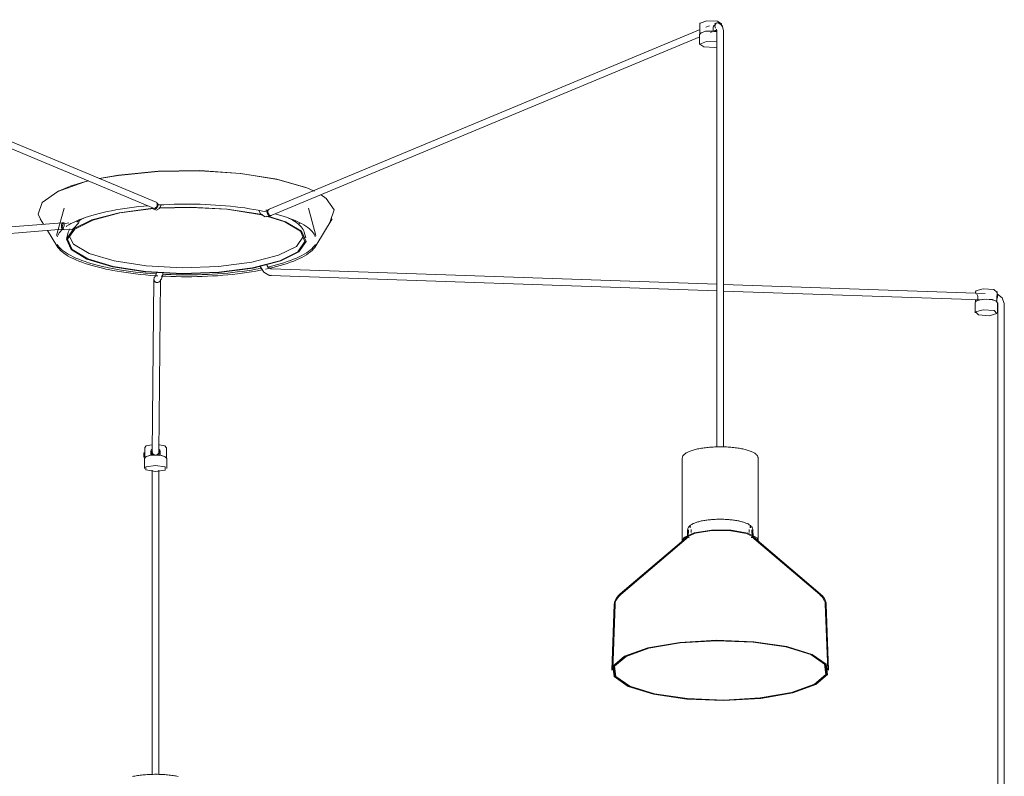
# Model space of a CAD drawing. Header units: millimetres. Extents: x 2834 to 10851, y -1001 to 7778.
# Tile 4 of 8: x 6345 to 7253, y -435 to 263. Entities that reach past the tile are written whole.
import ezdxf

# ---------------------------------------------------------------- set-up
doc = ezdxf.new("R2010")
doc.units = ezdxf.units.MM
doc.layers.add('E-LITE-EQPM', color=7, linetype='Continuous', lineweight=20)

# ---------------------------------------------------------------- blocks, each defined once
blk = doc.blocks.new('68593-5L_ 68594-5L KOMBO200 - 64314-44-5L SAMBA Black_ribbon beige pendant lamp ø450-5L-712902-00 Isometrico PDF')
at = {"layer": 'E-LITE-EQPM', "color": 253, "lineweight": 15, "true_color": 0xaaaaaa}
for p, q in [((3194.05, 94.47), (2792.09, 263.02)), ((2792.67, 256.27), (3191.73, 88.94)), ((3696.01, 259.49), (3696.01, 249.89)), ((3704.86, 257.42), (3701.36, 255.96)), ((3708.12, 252.61), (3708.12, 255.17)), ((3711.47, 260.02), (3709.36, 259.13)), ((3712.17, 261.69), (3715.92, 259.1)), ((3712.94, 260.01), (3712.2, 260.12)), ((3712.48, 260.08), (3713.27, 259.72)), ((3716.01, 256.89), (3716.01, 259.49)), ((3696.31, 253.85), (3298.49, 87.97)), ((3300.8, 82.44), (3695.82, 247.15)), ((3695.72, 249.19), (3695.72, 240.07)), ((3705.74, 251.29), (3707.17, 251.88)), ((3707.42, 252.36), (3708.12, 252.61)), ((3711.24, 253.46), (3708.46, 252.27)), ((3710.67, 252.08), (3710.68, 252.27)), ((3711.74, 252.5), (3711.74, 247.08)), ((3711.74, 247.08), (3711.74, -131.38)), ((3717.74, 247.08), (3717.74, 252.5)), ((3717.74, -131.42), (3717.74, 247.08)), ((3305.63, 115.82), (3332.39, 108.05)), ((3104.49, 105.01), (3103.74, 104.65)), ((3333.2, 107.73), (3339.42, 105.02)), ((3340.2, 104.65), (3339.45, 105.01)), ((3194.96, 94.02), (3194.25, 94.38)), ((3195.16, 91.46), (3194.91, 90.72)), ((3196.04, 92.49), (3195.5, 93.33)), ((3196.05, 92.47), (3196.04, 92.49)), ((3109.3, 88.98), (3102.3, 63.96)), ((3191.54, 89.03), (3192.25, 88.67)), ((3192.22, 88.86), (3192.71, 88.9)), ((3192.91, 88.92), (3193.52, 89.03)), ((3192.97, 88.97), (3193.33, 89.13)), ((3193.43, 88.54), (3193.16, 88.5)), ((3193.43, 89.08), (3193.19, 88.97)), ((3193.34, 89.13), (3193.93, 89.53)), ((3194.01, 89.49), (3193.44, 89.08)), ((3193.93, 89.53), (3194.45, 90.08)), ((3194.52, 90.05), (3194.02, 89.49)), ((3194.45, 90.08), (3194.86, 90.74)), ((3194.91, 90.72), (3194.52, 90.05)), ((3294.66, 81.11), (3299.56, 81.81)), ((3295.94, 86.97), (3295.34, 87.59)), ((3296.35, 85.58), (3295.88, 85.68)), ((3295.94, 86.97), (3296.87, 87.17)), ((3298.3, 87.89), (3296.87, 87.17)), ((3297.64, 84.22), (3297.38, 84.96)), ((3298.3, 87.89), (3297.58, 87.53)), ((3298.03, 83.55), (3297.64, 84.22)), ((3297.69, 84.25), (3298.1, 83.58)), ((3297.69, 84.25), (3298.1, 83.58)), ((3298.53, 82.99), (3298.03, 83.55)), ((3298.1, 83.58), (3298.61, 83.03)), ((3298.1, 83.58), (3298.61, 83.03)), ((3299.1, 82.58), (3298.53, 82.99)), ((3298.62, 83.03), (3299.2, 82.63)), ((3298.62, 83.03), (3299.2, 82.63)), ((3299.72, 82.35), (3299.11, 82.58)), ((3299.21, 82.62), (3299.82, 82.4)), ((3299.21, 82.62), (3299.82, 82.4)), ((3299.56, 81.81), (3300.99, 82.53)), ((3300.33, 82.32), (3299.73, 82.35)), ((3299.83, 82.4), (3300.42, 82.36)), ((3299.83, 82.4), (3300.42, 82.36)), ((3300.28, 82.17), (3300.99, 82.53)), ((3341.64, 63.96), (3334.64, 88.98)), ((3107.75, 75.5), (2776.73, 49.75)), ((3087.21, 79.16), (3090.27, 74.14)), ((3109, 75.53), (3107.92, 75.51)), ((3110.76, 75), (3108.66, 75.48)), ((3122.86, 76.2), (3123.8, 78.63)), ((3322.99, 77.56), (3322.33, 76.78)), ((3327.23, 75.4), (3325.67, 74.28)), ((3341.45, 54.12), (3356.73, 79.16)), ((2776.73, 43.73), (3108.21, 69.52)), ((3093.78, 68.4), (3102.49, 54.12)), ((3106.85, 71.73), (3106.8, 72.51)), ((3106.98, 71.01), (3106.85, 71.73)), ((3106.93, 71.73), (3107.09, 71.01)), ((3107.18, 70.39), (3106.98, 71.01)), ((3107.09, 71.01), (3107.31, 70.4)), ((3107.43, 69.91), (3107.18, 70.38)), ((3107.31, 69.64), (3109.41, 69.15)), ((3107.32, 70.39), (3107.58, 69.92)), ((3108.04, 69.51), (3109.11, 69.53)), ((3113.11, 66.75), (3111.69, 61.7)), ((3332.25, 61.7), (3330.83, 66.75)), ((3298.06, 27.33), (3299.5, 27.04)), ((3300.72, 32.91), (3299.28, 33.21)), ((3300.12, 33), (3299.71, 33)), ((3300.29, 33), (3300.27, 33)), ((3711.77, 18.74), (3300.29, 33)), ((3300.68, 27.51), (3300.64, 27.43)), ((3192.09, 23.26), (3190.63, -136.61)), ((3192.1, 23.48), (3192.09, 23.26)), ((3192.95, 21.17), (3192.5, 21.76)), ((3192.97, 21.17), (3193.59, 20.71)), ((3193.59, 20.68), (3192.97, 21.15)), ((3192.97, 21.15), (3192.97, 21.15)), ((3193.6, 25.94), (3193.1, 25.51)), ((3194.99, 20.28), (3194.31, 20.4)), ((3195.87, 20.38), (3195.09, 20.28)), ((3196.59, 20.67), (3195.87, 20.38)), ((3196.63, -136.66), (3198.09, 23.2)), ((3196.99, 20.95), (3197.49, 21.37)), ((3299.12, 26.98), (3300.25, 27.01)), ((3300.28, 27.04), (3299.67, 27.01)), ((3300.08, 27.01), (3711.77, 12.74)), ((3959.16, 10.17), (3717.69, 18.54)), ((3717.69, 12.54), (3955.49, 4.29)), ((3950.17, 11.98), (3950.17, 10.39)), ((3950.74, 11.33), (3950.49, 12.68)), ((3970.53, 9.64), (3970.06, 9.65)), ((3970.17, 8.35), (3970.17, 11.98)), ((3949.88, 1.67), (3950.32, 2.7)), ((3949.88, 1.67), (3949.88, -7.45)), ((3950.36, 2.72), (3950.36, 4.38)), ((3952.54, 6.73), (3952.54, 4.18)), ((3952.54, 4.18), (3953.61, 4.1)), ((3969.67, 2.94), (3969.98, 2.92)), ((3969.98, 2.92), (3969.98, 5.48)), ((3970.46, -7.45), (3970.46, 1.67)), ((3970.89, 0.89), (3970.89, -4.53)), ((3976.89, -4.53), (3976.89, 0.89)), ((3970.89, -4.53), (3970.89, -767.11)), ((3976.89, -767.13), (3976.89, -4.53)), ((3183.63, -131.79), (3183.63, -136.78)), ((3190.07, -135.51), (3190.06, -136.94)), ((3190.73, -134.9), (3190.07, -135.51)), ((3190.64, -135.92), (3190.62, -138.18)), ((3197.21, -135.51), (3196.55, -134.91)), ((3197.19, -137.36), (3197.21, -135.51)), ((3203.64, -141.39), (3203.64, -131.79)), ((3182.89, -140.7), (3182.9, -140.62)), ((3182.89, -140.7), (3184.2, -140.7)), ((3183.9, -136.7), (3182.9, -136.7)), ((3182.9, -137.82), (3183.82, -137.82)), ((3182.9, -139.35), (3182.9, -139.67)), ((3182.9, -139.67), (3182.9, -139.92)), ((3182.9, -139.67), (3183.73, -139.67)), ((3183.34, -142.09), (3183.34, -151.21)), ((3183.63, -140.62), (3183.63, -141.39)), ((3189.29, -139.21), (3189.3, -138.88)), ((3189.3, -138.88), (3189.3, -136.33)), ((3189.9, -136.7), (3189.64, -136.7)), ((3190.9, -137.7), (3189.9, -136.7)), ((3189.9, -136.78), (3189.9, -136.7)), ((3190.25, -137.05), (3190.63, -136.62)), ((3196.63, -136.62), (3197.19, -137.36)), ((3198.01, -136.33), (3198.01, -138.89)), ((3198.01, -138.89), (3198.01, -139.22)), ((3203.93, -151.21), (3203.93, -142.09)), ((3679.73, -141.7), (3679.73, -217.62)), ((3749.73, -217.62), (3749.73, -141.7)), ((3190.6, -152.73), (3190.6, -433.64)), ((3196.6, -433.64), (3196.6, -152.73)), ((3684.65, -207.79), (3684.41, -214.44)), ((3685.45, -207.82), (3685.21, -214.47)), ((3686.96, -204.09), (3686.96, -206.01)), ((3688.01, -207.55), (3688.01, -210.33)), ((3741.45, -210.33), (3741.45, -207.55)), ((3742.5, -206.01), (3742.5, -204.09)), ((3744.25, -214.47), (3744, -207.82)), ((3745.05, -214.44), (3744.8, -207.79)), ((3685.07, -213.71), (3622.41, -267.04)), ((3685.58, -214.32), (3622.93, -267.65)), ((3806.53, -267.65), (3743.87, -214.32)), ((3807.04, -267.04), (3744.39, -213.71)), ((3616.94, -276.57), (3614.73, -337.33)), ((3617.74, -276.6), (3615.53, -337.33)), ((3813.92, -337.33), (3811.72, -276.6)), ((3814.72, -337.33), (3812.52, -276.57))]:
    blk.add_line(p, q, dxfattribs=at)
for points in [[(3696.03, 259.56, 0), (3696.11, 259.88, 0), (3702.27, 262.08, 0), (3712.17, 261.69, 0)], [(3708.12, 255.17, 0), (3708.24, 256.1, 0), (3708.59, 256.96, 0), (3709.12, 257.7, 0), (3709.79, 258.29, 0)], [(3712.48, 260.08, 0), (3711.65, 260.07, 0), (3710.89, 259.71, 0), (3710.29, 259.02, 0), (3709.92, 258.11, 0), (3709.82, 257.08, 0), (3709.99, 256.05, 0), (3710.41, 255.14, 0)], [(3712.94, 260.01, 0), (3716.37, 257.58, 0), (3717.73, 252.9, 0), (3717.74, 252.5, 0)], [(3695.72, 249.19, 0), (3697.15, 250.92, 0), (3700.54, 251.96, 0), (3706.11, 252.42, 0), (3711.57, 251.94, 0), (3711.8, 251.9, 0)], [(3708.12, 252.61, 0), (3700.99, 252.3, 0), (3696.42, 250.68, 0), (3696.01, 249.88, 0)], [(3710.17, 252.08, 0), (3710.19, 252.38, 0), (3710.05, 253.21, 0)], [(3710.68, 252.27, 0), (3710.54, 252.92, 0), (3710.39, 253.2, 0)], [(3711.34, 254.3, 0), (3711.74, 252.63, 0), (3711.74, 252.5, 0)], [(3699.67, 237.81, 0), (3695.82, 240.47, 0), (3702.16, 242.73, 0), (3711.84, 242.43, 0)], [(3711.98, 237.73, 0), (3709.86, 237.41, 0), (3699.67, 237.81, 0)], [(3141.51, 116.5, 0), (3159.39, 119.6, 0), (3195.89, 123.15, 0), (3234.5, 123.69, 0), (3272.1, 121.18, 0), (3305.63, 115.82, 0)], [(3141.8, 116.38, 0), (3158.99, 119.33, 0), (3195.72, 122.9, 0), (3234.58, 123.45, 0), (3272.42, 120.92, 0), (3306.17, 115.53, 0)], [(3087.82, 78.23, 0), (3085.45, 83.62, 0), (3089.04, 94.41, 0), (3103.4, 104.48, 0), (3127.36, 113.02, 0), (3131.65, 114.12, 0)], [(3103.8, 104.67, 0), (3104.15, 104.84, 0), (3114.22, 109.05, 0)], [(3114.97, 109.32, 0), (3127.96, 113.33, 0), (3131.42, 114.22, 0)], [(3306.17, 115.53, 0), (3333.09, 107.71, 0), (3339.43, 105.01, 0)], [(3346.34, 101.34, 0), (3351.02, 98.09, 0), (3358.49, 87.46, 0), (3354.9, 76.67, 0)], [(3111.05, 72.03, 0), (3111.58, 72.41, 0), (3113.49, 73.61, 0), (3115.58, 74.79, 0), (3117.85, 75.95, 0), (3120.28, 77.09, 0), (3122.88, 78.2, 0), (3125.64, 79.28, 0), (3128.56, 80.33, 0), (3131.63, 81.35, 0), (3134.84, 82.33, 0), (3138.2, 83.28, 0), (3141.69, 84.2, 0), (3145.32, 85.07, 0), (3149.06, 85.9, 0), (3152.93, 86.69, 0), (3156.9, 87.44, 0), (3160.99, 88.14, 0), (3165.16, 88.79, 0), (3169.44, 89.4, 0), (3173.79, 89.96, 0), (3178.22, 90.47, 0), (3182.73, 90.94, 0), (3186.23, 91.25, 0)], [(3193.43, 88.54, 0), (3194.05, 88.77, 0), (3194.64, 89.17, 0), (3195.16, 89.72, 0), (3195.57, 90.39, 0), (3195.85, 91.11, 0), (3195.98, 91.86, 0), (3195.94, 92.57, 0), (3195.74, 93.19, 0), (3195.4, 93.69, 0), (3194.94, 94.03, 0), (3194.68, 94.13, 0)], [(3194.05, 94.47, 0), (3194.14, 94.43, 0), (3194.62, 94.09, 0), (3194.98, 93.58, 0), (3195.2, 92.94, 0), (3195.26, 92.22, 0), (3195.21, 91.69, 0)], [(3194.86, 90.75, 0), (3195.14, 91.47, 0), (3195.26, 92.22, 0), (3195.23, 92.93, 0), (3195.03, 93.55, 0), (3194.69, 94.05, 0), (3194.25, 94.38, 0)], [(3194.64, 87.16, 0), (3197.31, 88.6, 0), (3198.57, 91.39, 0), (3198.7, 92.15, 0)], [(3195.97, 91.98, 0), (3196.59, 92.02, 0), (3201.3, 92.27, 0), (3206.05, 92.48, 0), (3210.82, 92.63, 0), (3215.61, 92.73, 0), (3220.41, 92.77, 0), (3225.21, 92.76, 0), (3230.01, 92.7, 0), (3234.79, 92.58, 0), (3239.55, 92.41, 0), (3244.29, 92.19, 0), (3248.99, 91.92, 0), (3253.64, 91.59, 0), (3258.25, 91.21, 0), (3262.79, 90.78, 0), (3267.27, 90.3, 0), (3271.68, 89.77, 0), (3276.01, 89.2, 0), (3280.24, 88.57, 0), (3284.39, 87.9, 0), (3288.44, 87.18, 0), (3292.37, 86.42, 0), (3295.88, 85.68, 0)], [(3134.83, 78.28, 0), (3160.15, 84.85, 0), (3191.31, 88.9, 0)], [(3135.65, 78.1, 0), (3160.73, 84.61, 0), (3191.61, 88.62, 0)], [(3194.64, 87.16, 0), (3191.82, 88.23, 0), (3190.98, 89.27, 0)], [(3196.58, 88.99, 0), (3225.83, 89.8, 0), (3259.49, 87.97, 0), (3289.46, 83.34, 0), (3292.77, 82.59, 0)], [(3196.84, 89.3, 0), (3225.87, 90.09, 0), (3259.84, 88.25, 0), (3290.1, 83.57, 0), (3292.39, 83.06, 0)], [(3294.66, 81.11, 0), (3290.46, 83.83, 0), (3288.84, 87.15, 0)], [(3299.1, 82.04, 0), (3298.49, 82.27, 0), (3297.9, 82.67, 0), (3297.38, 83.22, 0), (3296.97, 83.89, 0), (3296.69, 84.62, 0), (3296.57, 85.36, 0), (3296.6, 86.07, 0), (3296.8, 86.7, 0), (3297.14, 87.19, 0), (3297.6, 87.53, 0), (3297.92, 87.65, 0)], [(3297.28, 85.72, 0), (3297.34, 86.44, 0), (3297.56, 87.08, 0), (3297.92, 87.59, 0), (3298.4, 87.93, 0), (3298.49, 87.97, 0)], [(3298.3, 87.89, 0), (3297.85, 87.55, 0), (3297.51, 87.06, 0), (3297.32, 86.43, 0), (3297.28, 85.72, 0), (3297.41, 84.98, 0), (3297.69, 84.25, 0)], [(3298.3, 87.89, 0), (3297.85, 87.55, 0), (3297.51, 87.06, 0), (3297.32, 86.43, 0), (3297.28, 85.72, 0), (3297.41, 84.98, 0), (3297.69, 84.25, 0)], [(3299.1, 82.04, 0), (3299.71, 82, 0), (3300.26, 82.16, 0), (3300.59, 82.37, 0)], [(3340.98, 62.59, 0), (3340.56, 63.8, 0), (3339.95, 65.03, 0), (3339.15, 66.26, 0), (3338.17, 67.5, 0), (3337, 68.73, 0), (3335.64, 69.97, 0), (3334.09, 71.19, 0), (3332.36, 72.41, 0), (3330.45, 73.61, 0), (3328.36, 74.79, 0), (3326.09, 75.95, 0), (3323.66, 77.09, 0), (3321.06, 78.2, 0), (3318.3, 79.28, 0), (3315.38, 80.33, 0), (3312.31, 81.35, 0), (3309.1, 82.33, 0), (3305.74, 83.28, 0), (3303.95, 83.75, 0)], [(3106.8, 72.51, 0), (3106.82, 73.28, 0), (3106.93, 74.01, 0), (3107.11, 74.63, 0), (3107.35, 75.11, 0), (3107.63, 75.41, 0), (3107.93, 75.51, 0), (3108.21, 75.43, 0)], [(3108.04, 75.43, 0), (3107.78, 75.51, 0), (3107.49, 75.4, 0), (3107.23, 75.1, 0), (3107.03, 74.63, 0), (3106.89, 74.01, 0), (3106.82, 73.28, 0), (3106.84, 72.51, 0), (3106.93, 71.74, 0)], [(3108.25, 70.41, 0), (3108.05, 71.03, 0), (3107.92, 71.75, 0), (3107.87, 72.53, 0), (3107.9, 73.3, 0), (3108, 74.03, 0), (3108.18, 74.65, 0), (3108.42, 75.13, 0), (3108.7, 75.43, 0), (3109, 75.53, 0), (3109.31, 75.43, 0)], [(3108.41, 70.48, 0), (3108.71, 71.09, 0), (3108.97, 71.8, 0), (3109.16, 72.56, 0), (3109.27, 73.32, 0), (3109.29, 74.03, 0), (3109.22, 74.63, 0), (3109.07, 75.1, 0), (3108.85, 75.4, 0), (3108.56, 75.5, 0), (3108.32, 75.44, 0)], [(3113.52, 75.37, 0), (3110.78, 75, 0), (3110.76, 75, 0)], [(3309.11, 40.33, 0), (3283.79, 33.76, 0), (3252.42, 29.69, 0), (3218.07, 28.52, 0), (3184.1, 30.36, 0), (3153.84, 35.04, 0), (3130.25, 42.09, 0), (3115.63, 50.82, 0), (3111.43, 60.39, 0), (3118.04, 69.85, 0), (3134.83, 78.28, 0)], [(3308.29, 40.51, 0), (3283.21, 34, 0), (3252.14, 29.97, 0), (3218.11, 28.81, 0), (3184.45, 30.63, 0), (3154.48, 35.26, 0), (3131.1, 42.25, 0), (3116.63, 50.9, 0), (3112.46, 60.38, 0), (3119.01, 69.75, 0), (3135.65, 78.1, 0)], [(3117.98, 70.39, 0), (3122.42, 75.21, 0), (3122.86, 76.2, 0)], [(3121, 76.2, 0), (3121.63, 76.64, 0), (3123.43, 77.77, 0), (3125.38, 78.87, 0), (3127.48, 79.94, 0), (3128.07, 80.22, 0)], [(3296.14, 81.77, 0), (3312.84, 76.36, 0), (3327.31, 67.7, 0), (3331.48, 58.23, 0), (3324.93, 48.86, 0), (3308.29, 40.51, 0)], [(3297.66, 81.76, 0), (3313.7, 76.52, 0), (3328.31, 67.78, 0), (3332.51, 58.22, 0), (3325.9, 48.76, 0), (3309.11, 40.33, 0)], [(3330.83, 66.75, 0), (3330.37, 68.07, 0), (3329.72, 69.37, 0), (3328.9, 70.64, 0), (3327.91, 71.89, 0), (3326.75, 73.11, 0), (3325.43, 74.31, 0), (3323.95, 75.49, 0), (3322.31, 76.64, 0), (3320.51, 77.77, 0), (3318.56, 78.87, 0), (3316.46, 79.94, 0)], [(3102.96, 62.59, 0), (3103.38, 63.8, 0), (3103.99, 65.03, 0), (3104.79, 66.26, 0), (3105.77, 67.5, 0), (3106.94, 68.73, 0), (3107.78, 69.49, 0)], [(3108.79, 69.63, 0), (3108.5, 69.93, 0), (3108.26, 70.39, 0)], [(3109.41, 69.15, 0), (3116, 69.47, 0), (3117.98, 70.39, 0)], [(3113.11, 66.75, 0), (3113.57, 68.07, 0), (3114.22, 69.37, 0), (3114.5, 69.81, 0)], [(3307.23, 45.56, 0), (3282.46, 39.13, 0), (3251.77, 35.15, 0), (3218.15, 34, 0), (3184.92, 35.8, 0), (3155.3, 40.38, 0), (3132.22, 47.28, 0), (3117.92, 55.83, 0), (3113.74, 64.08, 0)], [(3102.75, 55.61, 0), (3103.68, 54.25, 0), (3104.8, 52.91, 0), (3106.11, 51.59, 0), (3107.6, 50.29, 0), (3109.26, 49.01, 0), (3111.11, 47.75, 0), (3113.13, 46.52, 0), (3115.33, 45.31, 0), (3117.69, 44.13, 0), (3120.21, 42.98, 0), (3122.9, 41.85, 0), (3125.75, 40.76, 0), (3128.75, 39.71, 0), (3131.89, 38.68, 0), (3135.18, 37.7, 0), (3138.61, 36.75, 0), (3142.17, 35.84, 0), (3145.86, 34.97, 0), (3147.64, 34.57, 0)], [(3341.19, 55.61, 0), (3340.26, 54.25, 0), (3339.14, 52.91, 0), (3337.83, 51.59, 0), (3336.35, 50.29, 0), (3334.68, 49.01, 0), (3332.83, 47.75, 0), (3330.81, 46.52, 0), (3328.62, 45.31, 0), (3326.25, 44.13, 0), (3323.73, 42.98, 0), (3321.04, 41.85, 0), (3318.19, 40.76, 0), (3315.19, 39.71, 0), (3312.05, 38.68, 0), (3308.76, 37.7, 0), (3305.33, 36.75, 0), (3301.77, 35.84, 0), (3298.08, 34.97, 0), (3296.76, 34.68, 0)], [(3330.14, 63.06, 0), (3323.66, 53.8, 0), (3307.23, 45.56, 0)], [(3102.49, 54.12, 0), (3103.45, 52.72, 0), (3104.59, 51.35, 0), (3105.92, 50, 0), (3107.43, 48.68, 0), (3109.13, 47.38, 0), (3110.99, 46.11, 0), (3113.03, 44.87, 0), (3115.24, 43.65, 0), (3117.62, 42.47, 0), (3120.15, 41.31, 0), (3122.85, 40.18, 0), (3125.71, 39.09, 0), (3128.72, 38.03, 0), (3131.87, 37, 0), (3135.17, 36.01, 0), (3138.6, 35.06, 0), (3142.16, 34.15, 0), (3145.85, 33.28, 0), (3147.64, 32.88, 0)], [(3341.45, 54.12, 0), (3340.49, 52.72, 0), (3339.35, 51.35, 0), (3338.02, 50, 0), (3336.51, 48.68, 0), (3334.82, 47.38, 0), (3332.95, 46.11, 0), (3330.91, 44.87, 0), (3328.7, 43.65, 0), (3326.33, 42.47, 0), (3323.79, 41.31, 0), (3321.09, 40.18, 0), (3318.23, 39.09, 0), (3315.22, 38.03, 0), (3312.07, 37, 0), (3308.78, 36.01, 0), (3305.34, 35.06, 0), (3301.78, 34.15, 0), (3298.09, 33.28, 0), (3295.14, 32.64, 0)], [(3299.28, 33.21, 0), (3297.15, 34.77, 0), (3296.25, 36.52, 0)], [(3194.34, 28.34, 0), (3193.58, 28.38, 0), (3188.92, 28.72, 0), (3184.3, 29.12, 0), (3179.75, 29.56, 0), (3175.26, 30.06, 0), (3170.85, 30.6, 0), (3166.52, 31.2, 0), (3162.28, 31.84, 0), (3158.13, 32.53, 0), (3154.08, 33.26, 0), (3150.15, 34.04, 0), (3147.64, 34.57, 0)], [(3195.73, 26.56, 0), (3193.59, 26.69, 0), (3188.92, 27.04, 0), (3184.31, 27.43, 0), (3179.76, 27.87, 0), (3175.27, 28.37, 0), (3170.86, 28.91, 0), (3166.53, 29.51, 0), (3162.28, 30.15, 0), (3158.13, 30.84, 0), (3154.09, 31.57, 0), (3150.15, 32.35, 0), (3147.64, 32.88, 0)], [(3193.38, 25.7, 0), (3193.82, 26.81, 0), (3194.4, 29.56, 0)], [(3197.49, 21.37, 0), (3199.06, 23.68, 0), (3200.22, 27.81, 0), (3200.39, 29.1, 0)], [(3292.7, 32.14, 0), (3290.35, 31.67, 0), (3286.31, 30.93, 0), (3282.18, 30.23, 0), (3277.95, 29.59, 0), (3273.62, 28.99, 0), (3269.22, 28.43, 0), (3264.74, 27.93, 0), (3260.2, 27.48, 0), (3255.59, 27.08, 0), (3250.93, 26.73, 0), (3246.23, 26.44, 0), (3241.48, 26.19, 0), (3236.71, 26, 0), (3231.91, 25.86, 0), (3227.09, 25.78, 0), (3222.27, 25.75, 0), (3217.45, 25.77, 0), (3212.63, 25.85, 0), (3207.83, 25.98, 0), (3203.05, 26.17, 0), (3198.72, 26.38, 0)], [(3291.43, 33.57, 0), (3290.35, 33.36, 0), (3286.32, 32.62, 0), (3282.18, 31.92, 0), (3277.95, 31.27, 0), (3273.63, 30.67, 0), (3269.23, 30.12, 0), (3264.75, 29.62, 0), (3260.2, 29.17, 0), (3255.6, 28.77, 0), (3250.94, 28.42, 0), (3246.23, 28.12, 0), (3241.49, 27.88, 0), (3236.71, 27.69, 0), (3231.91, 27.55, 0), (3227.09, 27.47, 0), (3222.27, 27.44, 0), (3217.44, 27.46, 0), (3212.63, 27.54, 0), (3207.82, 27.67, 0), (3203.04, 27.85, 0), (3200.11, 28, 0)], [(3298.06, 27.33, 0), (3293.45, 29.94, 0), (3290.07, 35.15, 0)], [(3195.1, 20.5, 0), (3194.32, 20.6, 0), (3193.6, 20.9, 0), (3192.98, 21.36, 0), (3192.5, 21.97, 0), (3192.2, 22.69, 0), (3192.1, 23.45, 0), (3192.2, 24.21, 0), (3192.5, 24.92, 0), (3192.98, 25.53, 0), (3193.2, 25.73, 0)], [(3194.23, 20.43, 0), (3193.53, 20.77, 0), (3192.93, 21.27, 0), (3192.48, 21.91, 0), (3192.2, 22.64, 0), (3192.12, 23.41, 0), (3192.23, 24.16, 0), (3192.36, 24.52, 0)], [(3192.2, 22.48, 0), (3192.5, 21.77, 0), (3192.97, 21.18, 0)], [(3195.87, 20.42, 0), (3196.59, 20.71, 0), (3196.97, 20.96, 0)], [(3299.33, 27.09, 0), (3299.13, 26.98, 0), (3298.92, 27.08, 0)], [(3950.49, 12.68, 0), (3957.5, 14.66, 0), (3967.18, 13.97, 0), (3969.9, 11.54, 0)], [(3951.53, 9.6, 0), (3951.92, 9.12, 0), (3952.24, 8.46, 0), (3952.47, 7.65, 0), (3952.54, 6.73, 0)], [(3970.56, 9.63, 0), (3970.57, 9.63, 0), (3970.72, 9.37, 0), (3970.77, 8.79, 0), (3970.72, 7.96, 0), (3970.55, 6.98, 0), (3970.29, 5.96, 0), (3969.98, 5.06, 0)], [(3976.89, 0.89, 0), (3975.06, 6.34, 0), (3970.56, 9.63, 0)], [(3970.46, 1.67, 0), (3969.03, 3.41, 0), (3965.64, 4.45, 0), (3960.07, 4.9, 0), (3954.61, 4.43, 0), (3951.37, 3.44, 0), (3950.32, 2.7, 0)], [(3969.98, 2.92, 0), (3966.1, 4.62, 0), (3958.94, 5.14, 0), (3952.54, 4.18, 0)], [(3969.98, 5.48, 0), (3970, 6.38, 0), (3970.06, 7.17, 0), (3970.13, 7.8, 0), (3970.17, 8.26, 0)], [(3970.09, 2.35, 0), (3970.86, 1.26, 0), (3970.89, 0.89, 0)], [(3950.21, -6.73, 0), (3957.42, -4.68, 0), (3967.39, -5.4, 0), (3970.13, -8.16, 0)], [(3970.13, -8.16, 0), (3962.92, -10.21, 0), (3952.95, -9.49, 0), (3950.21, -6.73, 0)], [(3183.89, -131.79, 0), (3184.98, -130.39, 0), (3190.2, -129.27, 0)], [(3189.3, -136.33, 0), (3189.41, -135.37, 0), (3189.73, -134.45, 0), (3190.25, -133.6, 0), (3190.5, -133.31, 0)], [(3193.64, -138.9, 0), (3192.86, -138.8, 0), (3192.14, -138.51, 0), (3191.52, -138.04, 0), (3191.04, -137.43, 0), (3190.74, -136.72, 0), (3190.64, -135.96, 0)], [(3196.64, -135.96, 0), (3196.54, -136.72, 0), (3196.24, -137.43, 0), (3195.76, -138.04, 0), (3195.14, -138.51, 0), (3194.42, -138.8, 0), (3193.66, -138.9, 0)], [(3196.64, -135.99, 0), (3196.62, -138.23, 0), (3196.61, -139.04, 0)], [(3196.81, -133.31, 0), (3197.06, -133.61, 0), (3197.57, -134.45, 0), (3197.9, -135.38, 0), (3198.01, -136.33, 0)], [(3197.21, -129.28, 0), (3202.31, -130.4, 0), (3203.38, -131.79, 0)], [(3679.73, -141.7, 0), (3679.77, -141.18, 0), (3679.88, -140.68, 0), (3680.05, -140.18, 0), (3680.29, -139.71, 0), (3680.59, -139.25, 0), (3680.94, -138.82, 0), (3681.35, -138.39, 0), (3681.8, -137.99, 0), (3682.3, -137.59, 0), (3682.85, -137.21, 0), (3683.44, -136.84, 0), (3684.08, -136.48, 0), (3684.77, -136.13, 0), (3685.5, -135.79, 0), (3686.27, -135.46, 0), (3687.09, -135.14, 0), (3687.94, -134.84, 0), (3688.84, -134.54, 0), (3689.78, -134.25, 0), (3690.76, -133.98, 0), (3691.77, -133.71, 0), (3692.82, -133.46, 0), (3693.9, -133.22, 0), (3695.02, -133, 0), (3696.17, -132.78, 0), (3697.34, -132.58, 0), (3698.54, -132.39, 0), (3699.77, -132.22, 0), (3701.02, -132.06, 0), (3702.29, -131.91, 0), (3703.58, -131.78, 0), (3704.89, -131.67, 0), (3706.21, -131.56, 0), (3706.85, -131.52, 0)], [(3749.73, -141.7, 0), (3749.69, -141.18, 0), (3749.58, -140.68, 0), (3749.41, -140.18, 0), (3749.17, -139.71, 0), (3748.87, -139.25, 0), (3748.52, -138.82, 0), (3748.12, -138.39, 0), (3747.66, -137.99, 0), (3747.16, -137.59, 0), (3746.62, -137.21, 0), (3746.02, -136.84, 0), (3745.38, -136.48, 0), (3744.7, -136.13, 0), (3743.97, -135.79, 0), (3743.19, -135.46, 0), (3742.38, -135.14, 0), (3741.52, -134.84, 0), (3740.62, -134.54, 0), (3739.68, -134.25, 0), (3738.7, -133.98, 0), (3737.69, -133.71, 0), (3736.64, -133.46, 0), (3735.56, -133.22, 0), (3734.44, -133, 0), (3733.3, -132.78, 0), (3732.12, -132.58, 0), (3730.92, -132.39, 0), (3729.69, -132.22, 0), (3728.44, -132.06, 0), (3727.17, -131.91, 0), (3725.88, -131.78, 0), (3724.57, -131.67, 0), (3723.25, -131.56, 0), (3721.91, -131.48, 0), (3720.56, -131.4, 0), (3719.21, -131.35, 0), (3717.84, -131.3, 0), (3716.47, -131.28, 0), (3715.1, -131.26, 0), (3713.73, -131.27, 0), (3712.36, -131.29, 0), (3710.99, -131.32, 0), (3709.63, -131.37, 0), (3708.28, -131.43, 0), (3706.93, -131.51, 0), (3706.85, -131.52, 0)], [(3182.9, -140.62, 0), (3182.9, -138.14, 0), (3182.9, -136.77, 0)], [(3183.34, -142.09, 0), (3184.78, -140.36, 0), (3188.16, -139.32, 0), (3193.65, -138.86, 0)], [(3183.84, -138.14, 0), (3183.81, -138.83, 0), (3183.75, -139.5, 0), (3183.68, -140.08, 0), (3183.64, -140.49, 0), (3183.63, -140.68, 0)], [(3183.64, -136.71, 0), (3183.68, -136.75, 0), (3183.75, -137.03, 0), (3183.81, -137.51, 0), (3183.84, -138.14, 0)], [(3189.3, -138.88, 0), (3184.35, -140.35, 0), (3183.83, -140.84, 0)], [(3189.82, -136.91, 0), (3189.82, -136.71, 0), (3189.7, -136.76, 0), (3189.52, -137.04, 0), (3189.36, -137.51, 0), (3189.29, -138.01, 0)], [(3189.9, -136.7, 0), (3189.9, -138.14, 0), (3189.9, -139.39, 0)], [(3190.9, -138.94, 0), (3190.9, -138.42, 0), (3190.9, -137.82, 0)], [(3203.93, -142.09, 0), (3202.49, -140.36, 0), (3199.1, -139.32, 0), (3193.65, -138.86, 0)], [(3197.25, -139.13, 0), (3197.02, -138.85, 0), (3196.57, -138.43, 0)], [(3203.44, -140.85, 0), (3202.94, -140.37, 0), (3198.01, -138.89, 0)], [(3193.61, -154.08, 0), (3184.71, -152.64, 0), (3184.73, -149.78, 0), (3193.66, -148.35, 0)], [(3193.66, -148.35, 0), (3202.56, -149.79, 0), (3202.54, -152.65, 0), (3193.61, -154.08, 0)], [(3684.65, -207.79, 0), (3684.72, -207.2, 0), (3684.86, -206.62, 0), (3685.08, -206.07, 0), (3685.36, -205.56, 0), (3685.69, -205.09, 0), (3686.06, -204.65, 0), (3686.47, -204.24, 0), (3686.91, -203.85, 0), (3687.39, -203.48, 0), (3687.91, -203.13, 0), (3688.46, -202.8, 0), (3689.04, -202.48, 0), (3689.66, -202.17, 0), (3690.3, -201.88, 0), (3690.99, -201.59, 0), (3691.7, -201.32, 0), (3692.45, -201.06, 0), (3693.22, -200.81, 0), (3694.03, -200.57, 0), (3694.87, -200.34, 0), (3695.73, -200.12, 0), (3696.63, -199.91, 0), (3697.55, -199.71, 0), (3698.49, -199.52, 0), (3699.46, -199.34, 0), (3700.45, -199.18, 0), (3701.47, -199.02, 0), (3702.5, -198.88, 0), (3703.55, -198.75, 0), (3704.62, -198.63, 0), (3705.7, -198.52, 0), (3706.8, -198.43, 0), (3707.9, -198.34, 0), (3709.02, -198.27, 0), (3710.15, -198.22, 0), (3711.28, -198.17, 0), (3712.42, -198.14, 0), (3713.57, -198.12, 0), (3714.71, -198.11, 0), (3715.85, -198.12, 0), (3717, -198.14, 0), (3718.14, -198.17, 0), (3719.27, -198.22, 0), (3720.4, -198.27, 0), (3721.52, -198.34, 0), (3722.63, -198.42, 0), (3723.72, -198.52, 0), (3724.81, -198.62, 0), (3725.87, -198.74, 0), (3726.93, -198.87, 0), (3727.96, -199.02, 0), (3728.97, -199.17, 0), (3729.97, -199.34, 0), (3730.93, -199.51, 0), (3731.88, -199.7, 0), (3732.44, -199.82, 0)], [(3744.8, -207.79, 0), (3744.74, -207.2, 0), (3744.59, -206.62, 0), (3744.38, -206.07, 0), (3744.1, -205.56, 0), (3743.77, -205.09, 0), (3743.4, -204.65, 0), (3742.99, -204.24, 0), (3742.55, -203.85, 0), (3742.07, -203.48, 0), (3741.55, -203.13, 0), (3741, -202.8, 0), (3740.42, -202.48, 0), (3739.8, -202.17, 0), (3739.16, -201.88, 0), (3738.47, -201.59, 0), (3737.76, -201.32, 0), (3737.01, -201.06, 0), (3736.24, -200.81, 0), (3735.43, -200.57, 0), (3734.59, -200.34, 0), (3733.73, -200.12, 0), (3732.83, -199.91, 0), (3732.44, -199.82, 0)], [(3679.83, -218.11, 0), (3681.21, -214.81, 0), (3690.74, -210.52, 0), (3706.7, -208.13, 0)], [(3681.43, -216.6, 0), (3682.65, -214.93, 0), (3691.77, -210.83, 0), (3707.04, -208.54, 0)], [(3686.65, -205.19, 0), (3687.01, -204.82, 0), (3687.42, -204.47, 0)], [(3686.65, -205.19, 0), (3687.01, -204.82, 0), (3687.42, -204.47, 0)], [(3706.7, -208.13, 0), (3724.81, -208.29, 0), (3740.21, -210.94, 0), (3748.8, -215.38, 0), (3749.62, -218.16, 0)], [(3707.04, -208.54, 0), (3724.37, -208.69, 0), (3739.12, -211.23, 0), (3747.34, -215.48, 0), (3748.05, -216.66, 0)], [(3743.14, -205.58, 0), (3742.81, -205.19, 0), (3742.45, -204.82, 0)], [(3743.14, -205.58, 0), (3742.81, -205.19, 0), (3742.45, -204.82, 0)], [(3684.41, -214.44, 0), (3684.41, -214.47, 0), (3684.41, -214.48, 0)], [(3685.15, -214.78, 0), (3685.17, -214.75, 0), (3685.23, -214.66, 0), (3685.35, -214.53, 0), (3685.53, -214.36, 0), (3685.58, -214.32, 0)], [(3685.21, -214.47, 0), (3685.2, -214.61, 0), (3685.17, -214.72, 0), (3685.15, -214.77, 0), (3685.15, -214.78, 0)], [(3685.83, -215.2, 0), (3685.85, -215.17, 0), (3685.94, -215.08, 0), (3686.08, -214.94, 0), (3686.1, -214.93, 0)], [(3743.63, -215.2, 0), (3743.61, -215.17, 0), (3743.52, -215.08, 0), (3743.37, -214.94, 0), (3743.36, -214.93, 0)], [(3744.31, -214.78, 0), (3744.29, -214.75, 0), (3744.23, -214.66, 0), (3744.11, -214.53, 0), (3743.93, -214.36, 0), (3743.87, -214.32, 0)], [(3744.25, -214.47, 0), (3744.26, -214.61, 0), (3744.29, -214.72, 0), (3744.31, -214.77, 0), (3744.31, -214.78, 0)], [(3745.05, -214.44, 0), (3745.05, -214.47, 0), (3745.05, -214.48, 0)], [(3616.94, -276.57, 0), (3617.09, -275.21, 0), (3617.43, -273.87, 0), (3617.94, -272.57, 0), (3618.63, -271.31, 0), (3619.47, -270.09, 0), (3620.46, -268.91, 0), (3621.6, -267.76, 0), (3622.41, -267.04, 0)], [(3617.74, -276.6, 0), (3617.88, -275.35, 0), (3618.19, -274.12, 0), (3618.67, -272.91, 0), (3619.31, -271.73, 0), (3620.11, -270.57, 0), (3621.05, -269.45, 0), (3622.14, -268.35, 0), (3622.93, -267.65, 0)], [(3617.74, -276.6, 0), (3617.88, -275.35, 0), (3618.19, -274.12, 0), (3618.67, -272.91, 0), (3619.31, -271.73, 0), (3620.11, -270.57, 0), (3621.05, -269.45, 0), (3622.14, -268.35, 0), (3622.93, -267.65, 0)], [(3811.72, -276.6, 0), (3811.58, -275.35, 0), (3811.27, -274.12, 0), (3810.79, -272.91, 0), (3810.15, -271.73, 0), (3809.35, -270.57, 0), (3808.41, -269.45, 0), (3807.31, -268.35, 0), (3806.53, -267.65, 0)], [(3811.72, -276.6, 0), (3811.58, -275.35, 0), (3811.27, -274.12, 0), (3810.79, -272.91, 0), (3810.15, -271.73, 0), (3809.35, -270.57, 0), (3808.41, -269.45, 0), (3807.31, -268.35, 0), (3806.53, -267.65, 0)], [(3812.52, -276.57, 0), (3812.37, -275.21, 0), (3812.03, -273.87, 0), (3811.51, -272.57, 0), (3810.83, -271.31, 0), (3809.99, -270.09, 0), (3809, -268.91, 0), (3807.86, -267.76, 0), (3807.04, -267.04, 0)], [(3653.13, -359.55, 0), (3629.91, -352.36, 0), (3616.91, -343.39, 0), (3615.71, -333.72, 0), (3626.45, -324.52, 0), (3647.84, -316.9, 0), (3677.3, -311.78, 0), (3711.28, -309.77, 0), (3745.67, -311.12, 0), (3776.32, -315.67, 0)], [(3653.63, -359.37, 0), (3630.58, -352.24, 0), (3617.69, -343.34, 0), (3616.5, -333.75, 0), (3627.16, -324.63, 0), (3648.38, -317.07, 0), (3677.6, -311.99, 0), (3711.3, -310, 0), (3745.42, -311.34, 0), (3775.83, -315.84, 0)], [(3653.63, -359.37, 0), (3630.58, -352.24, 0), (3617.69, -343.34, 0), (3616.5, -333.75, 0), (3627.16, -324.63, 0), (3648.38, -317.07, 0), (3677.6, -311.99, 0), (3711.3, -310, 0), (3745.42, -311.34, 0), (3775.83, -315.84, 0)], [(3654.12, -359.2, 0), (3631.26, -352.12, 0), (3618.47, -343.29, 0), (3617.29, -333.78, 0), (3627.86, -324.73, 0), (3648.91, -317.24, 0), (3677.9, -312.2, 0), (3711.33, -310.22, 0), (3745.17, -311.55, 0), (3775.34, -316.02, 0)], [(3776.32, -315.67, 0), (3799.55, -322.86, 0), (3812.55, -331.83, 0), (3813.75, -341.49, 0), (3803.01, -350.69, 0), (3781.62, -358.31, 0), (3752.16, -363.43, 0), (3718.18, -365.44, 0), (3683.79, -364.09, 0), (3653.13, -359.55, 0)], [(3775.83, -315.84, 0), (3798.87, -322.98, 0), (3811.77, -331.87, 0), (3812.96, -341.46, 0), (3802.3, -350.59, 0), (3781.08, -358.14, 0), (3751.86, -363.23, 0), (3718.16, -365.22, 0), (3684.04, -363.88, 0), (3653.63, -359.37, 0)], [(3775.83, -315.84, 0), (3798.87, -322.98, 0), (3811.77, -331.87, 0), (3812.96, -341.46, 0), (3802.3, -350.59, 0), (3781.08, -358.14, 0), (3751.86, -363.23, 0), (3718.16, -365.22, 0), (3684.04, -363.88, 0), (3653.63, -359.37, 0)], [(3775.34, -316.02, 0), (3798.2, -323.09, 0), (3810.99, -331.92, 0), (3812.17, -341.43, 0), (3801.59, -350.48, 0), (3780.55, -357.98, 0), (3751.56, -363.02, 0), (3718.13, -364.99, 0), (3684.29, -363.67, 0), (3654.12, -359.2, 0)], [(3214.43, -435.51, 0), (3213.31, -435.28, 0), (3212.17, -435.07, 0), (3210.99, -434.87, 0), (3209.79, -434.68, 0), (3208.56, -434.51, 0), (3207.31, -434.35, 0), (3206.04, -434.2, 0), (3204.75, -434.07, 0), (3203.44, -433.95, 0), (3202.12, -433.85, 0), (3200.78, -433.76, 0), (3199.44, -433.69, 0), (3198.08, -433.63, 0), (3196.71, -433.59, 0), (3195.34, -433.56, 0), (3193.97, -433.55, 0), (3192.6, -433.56, 0), (3191.23, -433.57, 0), (3189.86, -433.61, 0), (3188.5, -433.66, 0), (3187.15, -433.72, 0), (3185.8, -433.8, 0), (3184.47, -433.9, 0), (3183.16, -434, 0), (3181.86, -434.13, 0), (3180.57, -434.27, 0), (3179.31, -434.42, 0), (3178.07, -434.59, 0), (3176.86, -434.77, 0), (3175.67, -434.96, 0), (3174.51, -435.17, 0), (3173.37, -435.39, 0), (3172.27, -435.62, 0)]]:
    blk.add_polyline3d(points, dxfattribs=at)

msp = doc.modelspace()

# ---------------------------------------------------------------- block references
at = {"layer": 'E-LITE-EQPM', "color": 253, "lineweight": 15, "true_color": 0xaaaaaa}
msp.add_blockref('68593-5L_ 68594-5L KOMBO200 - 64314-44-5L SAMBA Black_ribbon beige pendant lamp ø450-5L-712902-00 Isometrico PDF', (3276.42, 0), dxfattribs=at)

doc.saveas('drawing.dxf')
